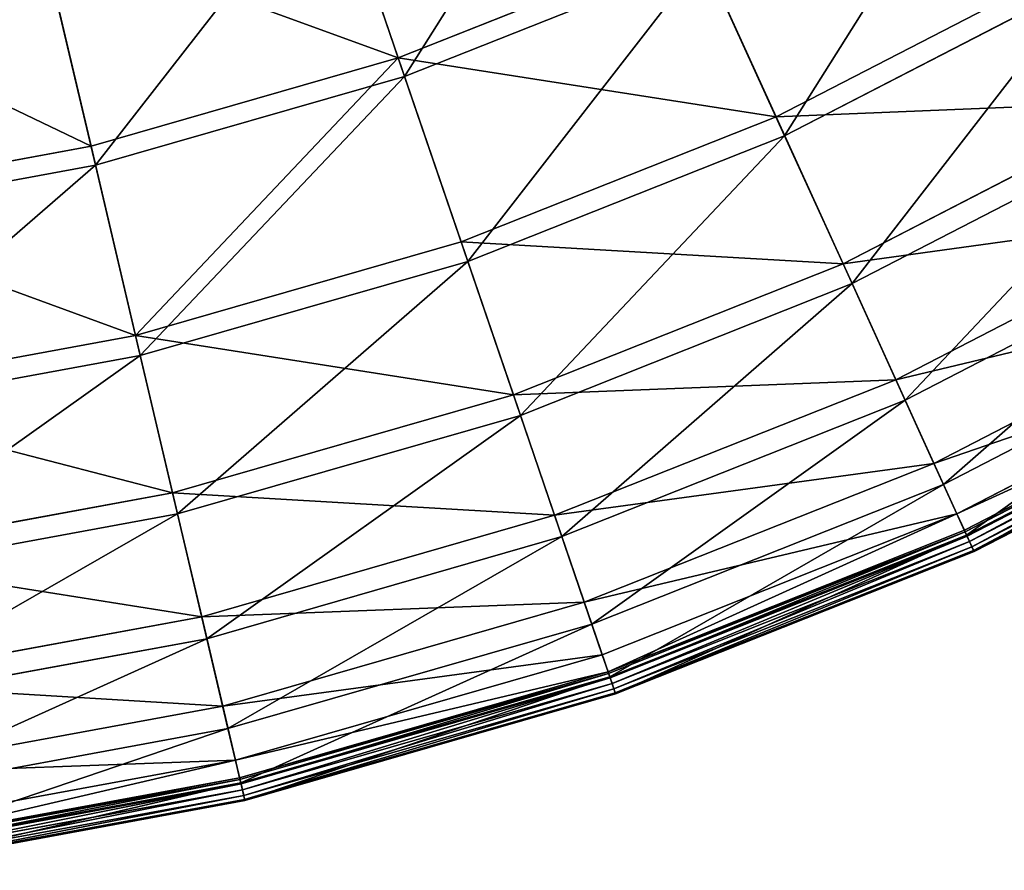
# Model space of a CAD drawing. Extents: x 0 to 923, y 0 to 335.
# Tile 107 of 164: x 784 to 826, y 1 to 38. Entities that reach past the tile are written whole.
import ezdxf

# ---------------------------------------------------------------- set-up
doc = ezdxf.new("R2010")
doc.units = 0
doc.layers.get('0').update_dxf_attribs({"color": 13, "linetype": 'CONTINUOUS'})

# ---------------------------------------------------------------- blocks, each defined once
blk = doc.blocks.new('GROUP_4')
for p, q in [((212.272, 36.025, 91.112), (209.169, 45.109, 104.039)), ((209.419, 44.376, 104.675), (212.541, 35.237, 91.669)), ((199.179, 32.26, 91.112), (196.981, 41.604, 104.039)), ((199.369, 31.449, 91.669), (197.159, 40.85, 104.675)), ((212.272, 36.025, 91.112), (224.933, 41.056, 91.112)), ((228.366, 33.517, 77.308), (224.933, 41.056, 91.112)), ((225.278, 40.298, 91.669), (212.541, 35.237, 91.669)), ((228.732, 32.713, 77.78), (225.278, 40.298, 91.669)), ((228.366, 33.517, 77.308), (241.195, 40.138, 77.308)), ((241.638, 39.373, 77.78), (228.732, 32.713, 77.78)), ((199.179, 32.26, 91.112), (212.272, 36.025, 91.112)), ((214.949, 28.186, 77.308), (212.272, 36.025, 91.112)), ((212.541, 35.237, 91.669), (199.369, 31.449, 91.669)), ((212.541, 35.237, 91.669), (215.235, 27.35, 77.78)), ((231.221, 27.248, 62.759), (244.651, 34.178, 62.759)), ((214.949, 28.186, 77.308), (228.366, 33.517, 77.308)), ((231.221, 27.248, 62.759), (228.366, 33.517, 77.308)), ((245.115, 33.377, 63.143), (231.604, 26.405, 63.143)), ((228.732, 32.713, 77.78), (215.235, 27.35, 77.78)), ((231.604, 26.405, 63.143), (228.732, 32.713, 77.78)), ((185.78, 29.796, 91.112), (199.179, 32.26, 91.112)), ((201.075, 24.196, 77.308), (199.179, 32.26, 91.112)), ((199.369, 31.449, 91.669), (185.89, 28.97, 91.669)), ((201.277, 23.336, 77.78), (199.369, 31.449, 91.669)), ((233.47, 22.307, 47.606), (247.374, 29.482, 47.606)), ((247.855, 28.652, 47.897), (233.868, 21.434, 47.897)), ((201.075, 24.196, 77.308), (214.949, 28.186, 77.308)), ((217.176, 21.667, 62.759), (214.949, 28.186, 77.308)), ((215.235, 27.35, 77.78), (201.277, 23.336, 77.78)), ((215.235, 27.35, 77.78), (217.475, 20.791, 63.143)), ((217.176, 21.667, 62.759), (231.221, 27.248, 62.759)), ((233.47, 22.307, 47.606), (231.221, 27.248, 62.759)), ((231.604, 26.405, 63.143), (217.475, 20.791, 63.143)), ((233.868, 21.434, 47.897), (231.604, 26.405, 63.143)), ((235.093, 18.744, 31.994), (249.338, 26.095, 31.994)), ((249.831, 25.245, 32.19), (235.5, 17.849, 32.19)), ((186.876, 21.585, 77.308), (201.075, 24.196, 77.308)), ((202.652, 17.49, 62.759), (201.075, 24.196, 77.308)), ((236.073, 16.592, 16.074), (250.524, 24.05, 16.074)), ((201.277, 23.336, 77.78), (186.993, 20.709, 77.78)), ((202.864, 16.588, 63.143), (201.277, 23.336, 77.78)), ((236.391, 15.893, 0.45), (250.909, 23.385, 0.45)), ((250.949, 23.316, 0.204), (236.424, 15.821, 0.204)), ((251.024, 23.187, 16.173), (236.486, 15.685, 16.173)), ((251.045, 23.15, 0.03), (236.504, 15.646, 0.03)), ((236.608, 15.416, -0.025), (251.172, 22.931, -0.025)), ((236.711, 15.191, 0.055), (251.296, 22.718, 0.055)), ((218.931, 16.53, 47.606), (233.47, 22.307, 47.606)), ((235.093, 18.744, 31.994), (233.47, 22.307, 47.606)), ((236.783, 15.033, 0.246), (251.383, 22.567, 0.246)), ((236.806, 14.983, 0.499), (251.411, 22.52, 0.499)), ((202.652, 17.49, 62.759), (217.176, 21.667, 62.759)), ((218.931, 16.53, 47.606), (217.176, 21.667, 62.759)), ((233.868, 21.434, 47.897), (219.241, 15.622, 47.897)), ((235.5, 17.849, 32.19), (233.868, 21.434, 47.897)), ((217.475, 20.791, 63.143), (202.864, 16.588, 63.143)), ((217.475, 20.791, 63.143), (219.241, 15.622, 47.897)), ((220.196, 12.825, 31.994), (235.093, 18.744, 31.994)), ((236.073, 16.592, 16.074), (235.093, 18.744, 31.994)), ((235.5, 17.849, 32.19), (220.514, 11.895, 32.19)), ((236.486, 15.685, 16.173), (235.5, 17.849, 32.19)), ((187.788, 14.756, 62.759), (202.652, 17.49, 62.759)), ((203.895, 12.205, 47.606), (202.652, 17.49, 62.759)), ((202.864, 16.588, 63.143), (187.911, 13.839, 63.143)), ((204.114, 11.272, 47.897), (202.864, 16.588, 63.143)), ((203.895, 12.205, 47.606), (218.931, 16.53, 47.606)), ((220.196, 12.825, 31.994), (218.931, 16.53, 47.606)), ((220.96, 10.588, 16.074), (236.073, 16.592, 16.074)), ((236.391, 15.893, 0.45), (236.073, 16.592, 16.074)), ((219.241, 15.622, 47.897), (204.114, 11.272, 47.897)), ((219.241, 15.622, 47.897), (220.514, 11.895, 32.19)), ((221.209, 9.86, 0.45), (236.391, 15.893, 0.45)), ((236.424, 15.821, 0.204), (221.234, 9.785, 0.204)), ((236.486, 15.685, 16.173), (221.283, 9.643, 16.173)), ((236.504, 15.646, 0.03), (221.296, 9.604, 0.03)), ((236.391, 15.893, 0.45), (236.424, 15.821, 0.204)), ((236.424, 15.821, 0.204), (236.504, 15.646, 0.03)), ((236.806, 14.983, 0.499), (236.486, 15.685, 16.173)), ((236.504, 15.646, 0.03), (236.608, 15.416, -0.025)), ((221.378, 9.364, -0.025), (236.608, 15.416, -0.025)), ((221.458, 9.13, 0.055), (236.711, 15.191, 0.055)), ((236.711, 15.191, 0.055), (236.608, 15.416, -0.025)), ((236.783, 15.033, 0.246), (236.711, 15.191, 0.055)), ((221.514, 8.966, 0.246), (236.783, 15.033, 0.246)), ((221.532, 8.914, 0.499), (236.806, 14.983, 0.499)), ((236.806, 14.983, 0.499), (236.783, 15.033, 0.246)), ((204.791, 8.394, 31.994), (220.196, 12.825, 31.994)), ((220.96, 10.588, 16.074), (220.196, 12.825, 31.994)), ((188.507, 9.376, 47.606), (203.895, 12.205, 47.606)), ((204.791, 8.394, 31.994), (203.895, 12.205, 47.606)), ((220.514, 11.895, 32.19), (205.016, 7.437, 32.19)), ((220.514, 11.895, 32.19), (221.283, 9.643, 16.173)), ((204.114, 11.272, 47.897), (188.634, 8.425, 47.897)), ((205.016, 7.437, 32.19), (204.114, 11.272, 47.897)), ((205.332, 6.093, 16.074), (220.96, 10.588, 16.074)), ((221.209, 9.86, 0.45), (220.96, 10.588, 16.074)), ((205.508, 5.345, 0.45), (221.209, 9.86, 0.45)), ((221.234, 9.785, 0.204), (205.526, 5.267, 0.204)), ((221.209, 9.86, 0.45), (221.234, 9.785, 0.204)), ((221.234, 9.785, 0.204), (221.296, 9.604, 0.03)), ((221.283, 9.643, 16.173), (205.56, 5.122, 16.173)), ((221.296, 9.604, 0.03), (205.57, 5.081, 0.03)), ((205.628, 4.834, -0.025), (221.378, 9.364, -0.025)), ((221.283, 9.643, 16.173), (221.532, 8.914, 0.499)), ((221.296, 9.604, 0.03), (221.378, 9.364, -0.025)), ((221.458, 9.13, 0.055), (221.378, 9.364, -0.025)), ((205.685, 4.594, 0.055), (221.458, 9.13, 0.055)), ((205.724, 4.424, 0.246), (221.514, 8.966, 0.246)), ((205.737, 4.371, 0.499), (221.532, 8.914, 0.499)), ((221.514, 8.966, 0.246), (221.458, 9.13, 0.055)), ((221.532, 8.914, 0.499), (221.514, 8.966, 0.246)), ((189.026, 5.495, 31.994), (204.791, 8.394, 31.994)), ((205.332, 6.093, 16.074), (204.791, 8.394, 31.994)), ((205.016, 7.437, 32.19), (189.156, 4.521, 32.19)), ((205.56, 5.122, 16.173), (205.016, 7.437, 32.19)), ((189.339, 3.151, 16.074), (205.332, 6.093, 16.074)), ((205.508, 5.345, 0.45), (205.332, 6.093, 16.074)), ((189.44, 2.39, 0.45), (205.508, 5.345, 0.45)), ((205.526, 5.267, 0.204), (189.451, 2.311, 0.204)), ((205.56, 5.122, 16.173), (189.471, 2.163, 16.173)), ((205.57, 5.081, 0.03), (189.476, 2.121, 0.03)), ((205.508, 5.345, 0.45), (205.526, 5.267, 0.204)), ((205.526, 5.267, 0.204), (205.57, 5.081, 0.03)), ((205.737, 4.371, 0.499), (205.56, 5.122, 16.173)), ((205.57, 5.081, 0.03), (205.628, 4.834, -0.025)), ((189.51, 1.87, -0.025), (205.628, 4.834, -0.025)), ((205.685, 4.594, 0.055), (205.628, 4.834, -0.025)), ((189.542, 1.625, 0.055), (205.685, 4.594, 0.055)), ((189.565, 1.453, 0.246), (205.724, 4.424, 0.246)), ((189.573, 1.399, 0.499), (205.737, 4.371, 0.499)), ((205.724, 4.424, 0.246), (205.685, 4.594, 0.055)), ((205.737, 4.371, 0.499), (205.724, 4.424, 0.246))]:
    blk.add_line(p, q)
mesh = blk.add_polyface()
corners = [(209.169, 45.109, 104.039), (224.933, 41.056, 91.112), (212.272, 36.025, 91.112), (220.955, 49.792, 104.039)]
mesh.append_faces([[corners[k] for k in face] for face in [(0, 1, 2), (1, 0, 3)]], dxfattribs={"vtx0": -1})
mesh = blk.add_polyface()
corners = [(221.275, 49.087, 104.675), (212.541, 35.237, 91.669), (225.278, 40.298, 91.669), (209.419, 44.376, 104.675)]
mesh.append_faces([[corners[k] for k in face] for face in [(0, 1, 2), (1, 0, 3)]], dxfattribs={"vtx0": -1})
mesh = blk.add_polyface()
corners = [(224.933, 41.056, 91.112), (241.195, 40.138, 77.308), (228.366, 33.517, 77.308), (237.039, 47.304, 91.112)]
mesh.append_faces([[corners[k] for k in face] for face in [(0, 1, 2), (1, 0, 3)]], dxfattribs={"vtx0": -1})
mesh = blk.add_polyface()
corners = [(237.457, 46.583, 91.669), (228.732, 32.713, 77.78), (241.638, 39.373, 77.78), (225.278, 40.298, 91.669)]
mesh.append_faces([[corners[k] for k in face] for face in [(0, 1, 2), (1, 0, 3)]], dxfattribs={"vtx0": -1})
mesh = blk.add_polyface()
corners = [(196.981, 41.604, 104.039), (212.272, 36.025, 91.112), (199.179, 32.26, 91.112), (209.169, 45.109, 104.039)]
mesh.append_faces([[corners[k] for k in face] for face in [(0, 1, 2), (1, 0, 3)]], dxfattribs={"vtx0": -1})
mesh = blk.add_polyface()
corners = [(209.419, 44.376, 104.675), (199.369, 31.449, 91.669), (212.541, 35.237, 91.669), (197.159, 40.85, 104.675)]
mesh.append_faces([[corners[k] for k in face] for face in [(0, 1, 2), (1, 0, 3)]], dxfattribs={"vtx0": -1})
mesh = blk.add_polyface()
corners = [(184.509, 39.31, 104.039), (199.179, 32.26, 91.112), (185.78, 29.796, 91.112), (196.981, 41.604, 104.039)]
mesh.append_faces([[corners[k] for k in face] for face in [(0, 1, 2), (1, 0, 3)]], dxfattribs={"vtx0": -1})
mesh = blk.add_polyface()
corners = [(197.159, 40.85, 104.675), (185.89, 28.97, 91.669), (199.369, 31.449, 91.669), (184.611, 38.543, 104.675)]
mesh.append_faces([[corners[k] for k in face] for face in [(0, 1, 2), (1, 0, 3)]], dxfattribs={"vtx0": -1})
mesh = blk.add_polyface()
corners = [(212.272, 36.025, 91.112), (228.366, 33.517, 77.308), (214.949, 28.186, 77.308), (224.933, 41.056, 91.112)]
mesh.append_faces([[corners[k] for k in face] for face in [(0, 1, 2), (1, 0, 3)]], dxfattribs={"vtx0": -1})
mesh = blk.add_polyface()
corners = [(225.278, 40.298, 91.669), (215.235, 27.35, 77.78), (228.732, 32.713, 77.78), (212.541, 35.237, 91.669)]
mesh.append_faces([[corners[k] for k in face] for face in [(0, 1, 2), (1, 0, 3)]], dxfattribs={"vtx0": -1})
mesh = blk.add_polyface()
corners = [(228.366, 33.517, 77.308), (244.651, 34.178, 62.759), (231.221, 27.248, 62.759), (241.195, 40.138, 77.308)]
mesh.append_faces([[corners[k] for k in face] for face in [(0, 1, 2), (1, 0, 3)]], dxfattribs={"vtx0": -1})
mesh = blk.add_polyface()
corners = [(241.638, 39.373, 77.78), (231.604, 26.405, 63.143), (245.115, 33.377, 63.143), (228.732, 32.713, 77.78)]
mesh.append_faces([[corners[k] for k in face] for face in [(0, 1, 2), (1, 0, 3)]], dxfattribs={"vtx0": -1})
mesh = blk.add_polyface()
corners = [(201.075, 24.196, 77.308), (212.272, 36.025, 91.112), (214.949, 28.186, 77.308), (199.179, 32.26, 91.112)]
mesh.append_faces([[corners[k] for k in face] for face in [(0, 1, 2), (1, 0, 3)]], dxfattribs={"vtx0": -1})
mesh = blk.add_polyface()
corners = [(212.541, 35.237, 91.669), (201.277, 23.336, 77.78), (215.235, 27.35, 77.78), (199.369, 31.449, 91.669)]
mesh.append_faces([[corners[k] for k in face] for face in [(0, 1, 2), (1, 0, 3)]], dxfattribs={"vtx0": -1})
mesh = blk.add_polyface()
corners = [(231.221, 27.248, 62.759), (247.374, 29.482, 47.606), (233.47, 22.307, 47.606), (244.651, 34.178, 62.759)]
mesh.append_faces([[corners[k] for k in face] for face in [(0, 1, 2), (1, 0, 3)]], dxfattribs={"vtx0": -1})
mesh = blk.add_polyface()
corners = [(214.949, 28.186, 77.308), (231.221, 27.248, 62.759), (217.176, 21.667, 62.759), (228.366, 33.517, 77.308)]
mesh.append_faces([[corners[k] for k in face] for face in [(0, 1, 2), (1, 0, 3)]], dxfattribs={"vtx0": -1})
mesh = blk.add_polyface()
corners = [(245.115, 33.377, 63.143), (233.868, 21.434, 47.897), (247.855, 28.652, 47.897), (231.604, 26.405, 63.143)]
mesh.append_faces([[corners[k] for k in face] for face in [(0, 1, 2), (1, 0, 3)]], dxfattribs={"vtx0": -1})
mesh = blk.add_polyface()
corners = [(228.732, 32.713, 77.78), (217.475, 20.791, 63.143), (231.604, 26.405, 63.143), (215.235, 27.35, 77.78)]
mesh.append_faces([[corners[k] for k in face] for face in [(0, 1, 2), (1, 0, 3)]], dxfattribs={"vtx0": -1})
mesh = blk.add_polyface()
corners = [(185.78, 29.796, 91.112), (201.075, 24.196, 77.308), (186.876, 21.585, 77.308), (199.179, 32.26, 91.112)]
mesh.append_faces([[corners[k] for k in face] for face in [(0, 1, 2), (1, 0, 3)]], dxfattribs={"vtx0": -1})
mesh = blk.add_polyface()
corners = [(199.369, 31.449, 91.669), (186.993, 20.709, 77.78), (201.277, 23.336, 77.78), (185.89, 28.97, 91.669)]
mesh.append_faces([[corners[k] for k in face] for face in [(0, 1, 2), (1, 0, 3)]], dxfattribs={"vtx0": -1})
mesh = blk.add_polyface()
corners = [(233.47, 22.307, 47.606), (249.338, 26.095, 31.994), (235.093, 18.744, 31.994), (247.374, 29.482, 47.606)]
mesh.append_faces([[corners[k] for k in face] for face in [(0, 1, 2), (1, 0, 3)]], dxfattribs={"vtx0": -1})
mesh = blk.add_polyface()
corners = [(247.855, 28.652, 47.897), (235.5, 17.849, 32.19), (249.831, 25.245, 32.19), (233.868, 21.434, 47.897)]
mesh.append_faces([[corners[k] for k in face] for face in [(0, 1, 2), (1, 0, 3)]], dxfattribs={"vtx0": -1})
mesh = blk.add_polyface()
corners = [(201.075, 24.196, 77.308), (217.176, 21.667, 62.759), (202.652, 17.49, 62.759), (214.949, 28.186, 77.308)]
mesh.append_faces([[corners[k] for k in face] for face in [(0, 1, 2), (1, 0, 3)]], dxfattribs={"vtx0": -1})
mesh = blk.add_polyface()
corners = [(215.235, 27.35, 77.78), (202.864, 16.588, 63.143), (217.475, 20.791, 63.143), (201.277, 23.336, 77.78)]
mesh.append_faces([[corners[k] for k in face] for face in [(0, 1, 2), (1, 0, 3)]], dxfattribs={"vtx0": -1})
mesh = blk.add_polyface()
corners = [(217.176, 21.667, 62.759), (233.47, 22.307, 47.606), (218.931, 16.53, 47.606), (231.221, 27.248, 62.759)]
mesh.append_faces([[corners[k] for k in face] for face in [(0, 1, 2), (1, 0, 3)]], dxfattribs={"vtx0": -1})
mesh = blk.add_polyface()
corners = [(231.604, 26.405, 63.143), (219.241, 15.622, 47.897), (233.868, 21.434, 47.897), (217.475, 20.791, 63.143)]
mesh.append_faces([[corners[k] for k in face] for face in [(0, 1, 2), (1, 0, 3)]], dxfattribs={"vtx0": -1})
mesh = blk.add_polyface()
corners = [(235.093, 18.744, 31.994), (250.524, 24.05, 16.074), (236.073, 16.592, 16.074), (249.338, 26.095, 31.994)]
mesh.append_faces([[corners[k] for k in face] for face in [(0, 1, 2), (1, 0, 3)]], dxfattribs={"vtx0": -1})
mesh = blk.add_polyface()
corners = [(249.831, 25.245, 32.19), (236.486, 15.685, 16.173), (251.024, 23.187, 16.173), (235.5, 17.849, 32.19)]
mesh.append_faces([[corners[k] for k in face] for face in [(0, 1, 2), (1, 0, 3)]], dxfattribs={"vtx0": -1})
mesh = blk.add_polyface()
corners = [(186.876, 21.585, 77.308), (202.652, 17.49, 62.759), (187.788, 14.756, 62.759), (201.075, 24.196, 77.308)]
mesh.append_faces([[corners[k] for k in face] for face in [(0, 1, 2), (1, 0, 3)]], dxfattribs={"vtx0": -1})
mesh = blk.add_polyface()
corners = [(236.073, 16.592, 16.074), (250.909, 23.385, 0.45), (236.391, 15.893, 0.45), (250.524, 24.05, 16.074)]
mesh.append_faces([[corners[k] for k in face] for face in [(0, 1, 2), (1, 0, 3)]], dxfattribs={"vtx0": -1})
mesh = blk.add_polyface()
corners = [(201.277, 23.336, 77.78), (187.911, 13.839, 63.143), (202.864, 16.588, 63.143), (186.993, 20.709, 77.78)]
mesh.append_faces([[corners[k] for k in face] for face in [(0, 1, 2), (1, 0, 3)]], dxfattribs={"vtx0": -1})
mesh = blk.add_polyface()
corners = [(236.424, 15.821, 0.204), (250.909, 23.385, 0.45), (250.949, 23.316, 0.204), (236.391, 15.893, 0.45)]
mesh.append_faces([[corners[k] for k in face] for face in [(0, 1, 2), (1, 0, 3)]], dxfattribs={"vtx0": -1})
mesh = blk.add_polyface()
corners = [(250.949, 23.316, 0.204), (236.504, 15.646, 0.03), (236.424, 15.821, 0.204), (251.045, 23.15, 0.03)]
mesh.append_faces([[corners[k] for k in face] for face in [(0, 1, 2), (1, 0, 3)]], dxfattribs={"vtx0": -1})
mesh = blk.add_polyface()
corners = [(251.024, 23.187, 16.173), (236.806, 14.983, 0.499), (251.411, 22.52, 0.499), (236.486, 15.685, 16.173)]
mesh.append_faces([[corners[k] for k in face] for face in [(0, 1, 2), (1, 0, 3)]], dxfattribs={"vtx0": -1})
mesh = blk.add_polyface()
corners = [(251.045, 23.15, 0.03), (236.608, 15.416, -0.025), (236.504, 15.646, 0.03), (251.172, 22.931, -0.025)]
mesh.append_faces([[corners[k] for k in face] for face in [(0, 1, 2), (1, 0, 3)]], dxfattribs={"vtx0": -1})
mesh = blk.add_polyface()
corners = [(251.172, 22.931, -0.025), (236.711, 15.191, 0.055), (236.608, 15.416, -0.025), (251.296, 22.718, 0.055)]
mesh.append_faces([[corners[k] for k in face] for face in [(0, 1, 2), (1, 0, 3)]], dxfattribs={"vtx0": -1})
mesh = blk.add_polyface()
corners = [(251.296, 22.718, 0.055), (236.783, 15.033, 0.246), (236.711, 15.191, 0.055), (251.383, 22.567, 0.246)]
mesh.append_faces([[corners[k] for k in face] for face in [(0, 1, 2), (1, 0, 3)]], dxfattribs={"vtx0": -1})
mesh = blk.add_polyface()
corners = [(218.931, 16.53, 47.606), (235.093, 18.744, 31.994), (220.196, 12.825, 31.994), (233.47, 22.307, 47.606)]
mesh.append_faces([[corners[k] for k in face] for face in [(0, 1, 2), (1, 0, 3)]], dxfattribs={"vtx0": -1})
mesh = blk.add_polyface()
corners = [(251.383, 22.567, 0.246), (236.806, 14.983, 0.499), (236.783, 15.033, 0.246), (251.411, 22.52, 0.499)]
mesh.append_faces([[corners[k] for k in face] for face in [(0, 1, 2), (1, 0, 3)]], dxfattribs={"vtx0": -1})
mesh = blk.add_polyface()
corners = [(202.652, 17.49, 62.759), (218.931, 16.53, 47.606), (203.895, 12.205, 47.606), (217.176, 21.667, 62.759)]
mesh.append_faces([[corners[k] for k in face] for face in [(0, 1, 2), (1, 0, 3)]], dxfattribs={"vtx0": -1})
mesh = blk.add_polyface()
corners = [(233.868, 21.434, 47.897), (220.514, 11.895, 32.19), (235.5, 17.849, 32.19), (219.241, 15.622, 47.897)]
mesh.append_faces([[corners[k] for k in face] for face in [(0, 1, 2), (1, 0, 3)]], dxfattribs={"vtx0": -1})
mesh = blk.add_polyface()
corners = [(217.475, 20.791, 63.143), (204.114, 11.272, 47.897), (219.241, 15.622, 47.897), (202.864, 16.588, 63.143)]
mesh.append_faces([[corners[k] for k in face] for face in [(0, 1, 2), (1, 0, 3)]], dxfattribs={"vtx0": -1})
mesh = blk.add_polyface()
corners = [(220.196, 12.825, 31.994), (236.073, 16.592, 16.074), (220.96, 10.588, 16.074), (235.093, 18.744, 31.994)]
mesh.append_faces([[corners[k] for k in face] for face in [(0, 1, 2), (1, 0, 3)]], dxfattribs={"vtx0": -1})
mesh = blk.add_polyface()
corners = [(235.5, 17.849, 32.19), (221.283, 9.643, 16.173), (236.486, 15.685, 16.173), (220.514, 11.895, 32.19)]
mesh.append_faces([[corners[k] for k in face] for face in [(0, 1, 2), (1, 0, 3)]], dxfattribs={"vtx0": -1})
mesh = blk.add_polyface()
corners = [(187.788, 14.756, 62.759), (203.895, 12.205, 47.606), (188.507, 9.376, 47.606), (202.652, 17.49, 62.759)]
mesh.append_faces([[corners[k] for k in face] for face in [(0, 1, 2), (1, 0, 3)]], dxfattribs={"vtx0": -1})
mesh = blk.add_polyface()
corners = [(202.864, 16.588, 63.143), (188.634, 8.425, 47.897), (204.114, 11.272, 47.897), (187.911, 13.839, 63.143)]
mesh.append_faces([[corners[k] for k in face] for face in [(0, 1, 2), (1, 0, 3)]], dxfattribs={"vtx0": -1})
mesh = blk.add_polyface()
corners = [(203.895, 12.205, 47.606), (220.196, 12.825, 31.994), (204.791, 8.394, 31.994), (218.931, 16.53, 47.606)]
mesh.append_faces([[corners[k] for k in face] for face in [(0, 1, 2), (1, 0, 3)]], dxfattribs={"vtx0": -1})
mesh = blk.add_polyface()
corners = [(221.209, 9.86, 0.45), (236.073, 16.592, 16.074), (236.391, 15.893, 0.45), (220.96, 10.588, 16.074)]
mesh.append_faces([[corners[k] for k in face] for face in [(0, 1, 2), (1, 0, 3)]], dxfattribs={"vtx0": -1})
mesh = blk.add_polyface()
corners = [(219.241, 15.622, 47.897), (205.016, 7.437, 32.19), (220.514, 11.895, 32.19), (204.114, 11.272, 47.897)]
mesh.append_faces([[corners[k] for k in face] for face in [(0, 1, 2), (1, 0, 3)]], dxfattribs={"vtx0": -1})
mesh = blk.add_polyface()
corners = [(221.209, 9.86, 0.45), (236.424, 15.821, 0.204), (221.234, 9.785, 0.204), (236.391, 15.893, 0.45)]
mesh.append_faces([[corners[k] for k in face] for face in [(0, 1, 2), (1, 0, 3)]], dxfattribs={"vtx0": -1})
mesh = blk.add_polyface()
corners = [(236.424, 15.821, 0.204), (221.296, 9.604, 0.03), (221.234, 9.785, 0.204), (236.504, 15.646, 0.03)]
mesh.append_faces([[corners[k] for k in face] for face in [(0, 1, 2), (1, 0, 3)]], dxfattribs={"vtx0": -1})
mesh = blk.add_polyface()
corners = [(236.486, 15.685, 16.173), (221.532, 8.914, 0.499), (236.806, 14.983, 0.499), (221.283, 9.643, 16.173)]
mesh.append_faces([[corners[k] for k in face] for face in [(0, 1, 2), (1, 0, 3)]], dxfattribs={"vtx0": -1})
mesh = blk.add_polyface()
corners = [(236.504, 15.646, 0.03), (221.378, 9.364, -0.025), (221.296, 9.604, 0.03), (236.608, 15.416, -0.025)]
mesh.append_faces([[corners[k] for k in face] for face in [(0, 1, 2), (1, 0, 3)]], dxfattribs={"vtx0": -1})
mesh = blk.add_polyface()
corners = [(236.608, 15.416, -0.025), (221.458, 9.13, 0.055), (221.378, 9.364, -0.025), (236.711, 15.191, 0.055)]
mesh.append_faces([[corners[k] for k in face] for face in [(0, 1, 2), (1, 0, 3)]], dxfattribs={"vtx0": -1})
mesh = blk.add_polyface()
corners = [(236.711, 15.191, 0.055), (221.514, 8.966, 0.246), (221.458, 9.13, 0.055), (236.783, 15.033, 0.246)]
mesh.append_faces([[corners[k] for k in face] for face in [(0, 1, 2), (1, 0, 3)]], dxfattribs={"vtx0": -1})
mesh = blk.add_polyface()
corners = [(236.783, 15.033, 0.246), (221.532, 8.914, 0.499), (221.514, 8.966, 0.246), (236.806, 14.983, 0.499)]
mesh.append_faces([[corners[k] for k in face] for face in [(0, 1, 2), (1, 0, 3)]], dxfattribs={"vtx0": -1})
mesh = blk.add_polyface()
corners = [(204.791, 8.394, 31.994), (220.96, 10.588, 16.074), (205.332, 6.093, 16.074), (220.196, 12.825, 31.994)]
mesh.append_faces([[corners[k] for k in face] for face in [(0, 1, 2), (1, 0, 3)]], dxfattribs={"vtx0": -1})
mesh = blk.add_polyface()
corners = [(188.507, 9.376, 47.606), (204.791, 8.394, 31.994), (189.026, 5.495, 31.994), (203.895, 12.205, 47.606)]
mesh.append_faces([[corners[k] for k in face] for face in [(0, 1, 2), (1, 0, 3)]], dxfattribs={"vtx0": -1})
mesh = blk.add_polyface()
corners = [(220.514, 11.895, 32.19), (205.56, 5.122, 16.173), (221.283, 9.643, 16.173), (205.016, 7.437, 32.19)]
mesh.append_faces([[corners[k] for k in face] for face in [(0, 1, 2), (1, 0, 3)]], dxfattribs={"vtx0": -1})
mesh = blk.add_polyface()
corners = [(204.114, 11.272, 47.897), (189.156, 4.521, 32.19), (205.016, 7.437, 32.19), (188.634, 8.425, 47.897)]
mesh.append_faces([[corners[k] for k in face] for face in [(0, 1, 2), (1, 0, 3)]], dxfattribs={"vtx0": -1})
mesh = blk.add_polyface()
corners = [(205.332, 6.093, 16.074), (221.209, 9.86, 0.45), (205.508, 5.345, 0.45), (220.96, 10.588, 16.074)]
mesh.append_faces([[corners[k] for k in face] for face in [(0, 1, 2), (1, 0, 3)]], dxfattribs={"vtx0": -1})
mesh = blk.add_polyface()
corners = [(205.508, 5.345, 0.45), (221.234, 9.785, 0.204), (205.526, 5.267, 0.204), (221.209, 9.86, 0.45)]
mesh.append_faces([[corners[k] for k in face] for face in [(0, 1, 2), (1, 0, 3)]], dxfattribs={"vtx0": -1})
mesh = blk.add_polyface()
corners = [(221.234, 9.785, 0.204), (205.57, 5.081, 0.03), (205.526, 5.267, 0.204), (221.296, 9.604, 0.03)]
mesh.append_faces([[corners[k] for k in face] for face in [(0, 1, 2), (1, 0, 3)]], dxfattribs={"vtx0": -1})
mesh = blk.add_polyface()
corners = [(221.283, 9.643, 16.173), (205.737, 4.371, 0.499), (221.532, 8.914, 0.499), (205.56, 5.122, 16.173)]
mesh.append_faces([[corners[k] for k in face] for face in [(0, 1, 2), (1, 0, 3)]], dxfattribs={"vtx0": -1})
mesh = blk.add_polyface()
corners = [(221.296, 9.604, 0.03), (205.628, 4.834, -0.025), (205.57, 5.081, 0.03), (221.378, 9.364, -0.025)]
mesh.append_faces([[corners[k] for k in face] for face in [(0, 1, 2), (1, 0, 3)]], dxfattribs={"vtx0": -1})
mesh = blk.add_polyface()
corners = [(221.378, 9.364, -0.025), (205.685, 4.594, 0.055), (205.628, 4.834, -0.025), (221.458, 9.13, 0.055)]
mesh.append_faces([[corners[k] for k in face] for face in [(0, 1, 2), (1, 0, 3)]], dxfattribs={"vtx0": -1})
mesh = blk.add_polyface()
corners = [(221.458, 9.13, 0.055), (205.724, 4.424, 0.246), (205.685, 4.594, 0.055), (221.514, 8.966, 0.246)]
mesh.append_faces([[corners[k] for k in face] for face in [(0, 1, 2), (1, 0, 3)]], dxfattribs={"vtx0": -1})
mesh = blk.add_polyface()
corners = [(221.532, 8.914, 0.499), (205.724, 4.424, 0.246), (221.514, 8.966, 0.246), (205.737, 4.371, 0.499)]
mesh.append_faces([[corners[k] for k in face] for face in [(0, 1, 2), (1, 0, 3)]], dxfattribs={"vtx0": -1})
mesh = blk.add_polyface()
corners = [(189.026, 5.495, 31.994), (205.332, 6.093, 16.074), (189.339, 3.151, 16.074), (204.791, 8.394, 31.994)]
mesh.append_faces([[corners[k] for k in face] for face in [(0, 1, 2), (1, 0, 3)]], dxfattribs={"vtx0": -1})
mesh = blk.add_polyface()
corners = [(205.016, 7.437, 32.19), (189.471, 2.163, 16.173), (205.56, 5.122, 16.173), (189.156, 4.521, 32.19)]
mesh.append_faces([[corners[k] for k in face] for face in [(0, 1, 2), (1, 0, 3)]], dxfattribs={"vtx0": -1})
mesh = blk.add_polyface()
corners = [(189.44, 2.39, 0.45), (205.332, 6.093, 16.074), (205.508, 5.345, 0.45), (189.339, 3.151, 16.074)]
mesh.append_faces([[corners[k] for k in face] for face in [(0, 1, 2), (1, 0, 3)]], dxfattribs={"vtx0": -1})
mesh = blk.add_polyface()
corners = [(189.451, 2.311, 0.204), (205.508, 5.345, 0.45), (205.526, 5.267, 0.204), (189.44, 2.39, 0.45)]
mesh.append_faces([[corners[k] for k in face] for face in [(0, 1, 2), (1, 0, 3)]], dxfattribs={"vtx0": -1})
mesh = blk.add_polyface()
corners = [(205.526, 5.267, 0.204), (189.476, 2.121, 0.03), (189.451, 2.311, 0.204), (205.57, 5.081, 0.03)]
mesh.append_faces([[corners[k] for k in face] for face in [(0, 1, 2), (1, 0, 3)]], dxfattribs={"vtx0": -1})
mesh = blk.add_polyface()
corners = [(205.56, 5.122, 16.173), (189.573, 1.399, 0.499), (205.737, 4.371, 0.499), (189.471, 2.163, 16.173)]
mesh.append_faces([[corners[k] for k in face] for face in [(0, 1, 2), (1, 0, 3)]], dxfattribs={"vtx0": -1})
mesh = blk.add_polyface()
corners = [(205.57, 5.081, 0.03), (189.51, 1.87, -0.025), (189.476, 2.121, 0.03), (205.628, 4.834, -0.025)]
mesh.append_faces([[corners[k] for k in face] for face in [(0, 1, 2), (1, 0, 3)]], dxfattribs={"vtx0": -1})
mesh = blk.add_polyface()
corners = [(205.628, 4.834, -0.025), (189.542, 1.625, 0.055), (189.51, 1.87, -0.025), (205.685, 4.594, 0.055)]
mesh.append_faces([[corners[k] for k in face] for face in [(0, 1, 2), (1, 0, 3)]], dxfattribs={"vtx0": -1})
mesh = blk.add_polyface()
corners = [(205.685, 4.594, 0.055), (189.565, 1.453, 0.246), (189.542, 1.625, 0.055), (205.724, 4.424, 0.246)]
mesh.append_faces([[corners[k] for k in face] for face in [(0, 1, 2), (1, 0, 3)]], dxfattribs={"vtx0": -1})
mesh = blk.add_polyface()
corners = [(205.724, 4.424, 0.246), (189.573, 1.399, 0.499), (189.565, 1.453, 0.246), (205.737, 4.371, 0.499)]
mesh.append_faces([[corners[k] for k in face] for face in [(0, 1, 2), (1, 0, 3)]], dxfattribs={"vtx0": -1})
blk = doc.blocks.new('COMPONENT_7')
blk.add_blockref('GROUP_4', (0, 0))
blk = doc.blocks.new('GROUP_7')
blk.add_blockref('COMPONENT_7', (588.13, 0.008, 0.025))

msp = doc.modelspace()

# ---------------------------------------------------------------- block references
msp.add_blockref('GROUP_7', (0, 0))

doc.saveas('drawing.dxf')
